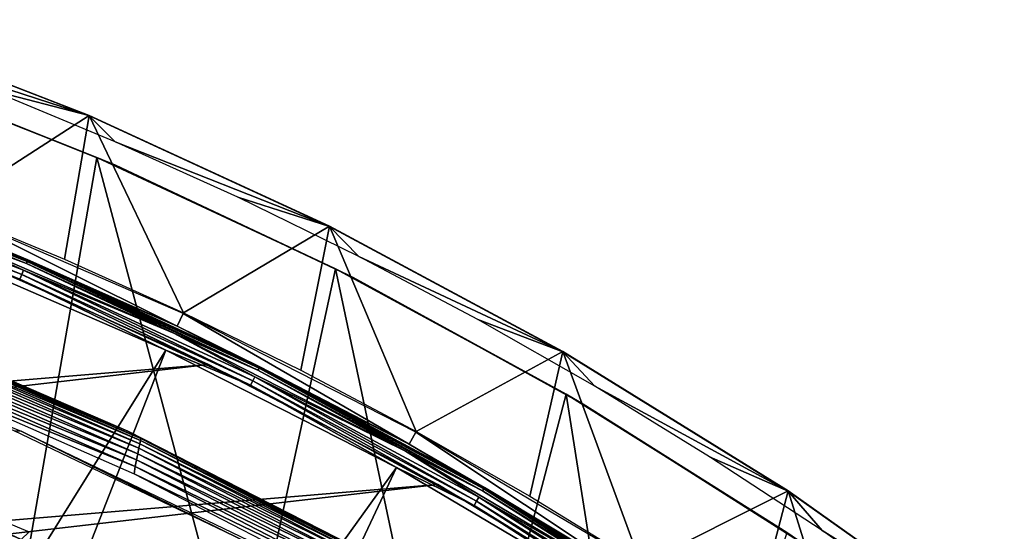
# Model space of a CAD drawing. Header units: millimetres. Extents: x -30.2 to 30.2, y -30.7 to 30.2.
# Tile 63 of 70: x 11.3 to 18.2, y 24.9 to 28.5. Entities that reach past the tile are written whole.
import ezdxf

# ---------------------------------------------------------------- set-up
doc = ezdxf.new("R2010")
doc.units = ezdxf.units.MM
doc.header["$LTSCALE"] = 65.185185
for name, color, linetype in [('1', 7, 'CONTINUOUS'), ('10', 7, 'CONTINUOUS'), ('15', 7, 'CONTINUOUS'), ('16', 7, 'CONTINUOUS'), ('28', 7, 'CONTINUOUS'), ('30', 7, 'CONTINUOUS'), ('33', 7, 'CONTINUOUS'), ('35', 7, 'CONTINUOUS'), ('37', 7, 'CONTINUOUS'), ('41', 7, 'CONTINUOUS'), ('42', 7, 'CONTINUOUS'), ('5', 7, 'CONTINUOUS'), ('7', 7, 'CONTINUOUS'), ('9', 7, 'CONTINUOUS')]:
    doc.layers.add(name, color=color, linetype=linetype)

msp = doc.modelspace()

# ---------------------------------------------------------------- linework, layer by layer
at = {"layer": '1', "color": 251, "linetype": 'Continuous', "true_color": 0x4c4c4c}
for points in [[(9.702, 25.5464, 4.2035), (9.7552, 25.601, 0.1965), (11.3132, 24.8748, 4.2035), (9.702, 25.5464, 4.2035)], [(9.7552, 25.601, 0.1965), (11.3684, 24.9265, 0.1965), (11.3132, 24.8748, 4.2035), (9.7552, 25.601, 0.1965)]]:
    msp.add_3dface(points, dxfattribs=at)
at = {"layer": '10', "color": 251, "linetype": 'Continuous', "true_color": 0x4c4c4c}
for points in [[(9.677, 27.4613, 5.9217), (11.3492, 26.8135, 5.9217), (9.6827, 27.4775, 5.8888), (9.677, 27.4613, 5.9217)], [(9.677, 27.4613, 5.9217), (10.71, 27.0504, 5.9508), (11.3492, 26.8135, 5.9217), (9.677, 27.4613, 5.9217)], [(9.6863, 27.4877, 5.8533), (9.6827, 27.4775, 5.8888), (11.3559, 26.8293, 5.8888), (9.6863, 27.4877, 5.8533)], [(9.6827, 27.4775, 5.8888), (11.3492, 26.8135, 5.9217), (11.3559, 26.8293, 5.8888), (9.6827, 27.4775, 5.8888)], [(11.3601, 26.8392, 5.8533), (10.7303, 27.1016, 5.8165), (9.6863, 27.4877, 5.8533), (11.3601, 26.8392, 5.8533)], [(11.3601, 26.8392, 5.8533), (9.6863, 27.4877, 5.8533), (11.3559, 26.8293, 5.8888), (11.3601, 26.8392, 5.8533)], [(12.4108, 26.3743, 5.8165), (10.7303, 27.1016, 5.8165), (11.3601, 26.8392, 5.8533), (12.4108, 26.3743, 5.8165)], [(10.71, 27.0504, 5.9508), (12.3874, 26.3246, 5.9508), (11.3492, 26.8135, 5.9217), (10.71, 27.0504, 5.9508)], [(11.3492, 26.8135, 5.9217), (12.9783, 26.0639, 5.9217), (11.3559, 26.8293, 5.8888), (11.3492, 26.8135, 5.9217)], [(11.3492, 26.8135, 5.9217), (12.3874, 26.3246, 5.9508), (12.9783, 26.0639, 5.9217), (11.3492, 26.8135, 5.9217)], [(11.3601, 26.8392, 5.8533), (11.3559, 26.8293, 5.8888), (12.986, 26.0793, 5.8888), (11.3601, 26.8392, 5.8533)], [(11.3559, 26.8293, 5.8888), (12.9783, 26.0639, 5.9217), (12.986, 26.0793, 5.8888), (11.3559, 26.8293, 5.8888)], [(12.9908, 26.089, 5.8533), (12.4108, 26.3743, 5.8165), (11.3601, 26.8392, 5.8533), (12.9908, 26.089, 5.8533)], [(12.9908, 26.089, 5.8533), (11.3601, 26.8392, 5.8533), (12.986, 26.0793, 5.8888), (12.9908, 26.089, 5.8533)], [(12.3874, 26.3246, 5.9508), (14.0159, 25.4948, 5.9508), (12.9783, 26.0639, 5.9217), (12.3874, 26.3246, 5.9508)], [(14.0424, 25.543, 5.8165), (12.4108, 26.3743, 5.8165), (12.9908, 26.089, 5.8533), (14.0424, 25.543, 5.8165)], [(12.9783, 26.0639, 5.9217), (14.5582, 25.2155, 5.9217), (12.986, 26.0793, 5.8888), (12.9783, 26.0639, 5.9217)], [(12.9783, 26.0639, 5.9217), (14.0159, 25.4948, 5.9508), (14.5582, 25.2155, 5.9217), (12.9783, 26.0639, 5.9217)], [(12.9908, 26.089, 5.8533), (12.986, 26.0793, 5.8888), (14.5668, 25.2304, 5.8888), (12.9908, 26.089, 5.8533)], [(12.986, 26.0793, 5.8888), (14.5582, 25.2155, 5.9217), (14.5668, 25.2304, 5.8888), (12.986, 26.0793, 5.8888)], [(14.5722, 25.2398, 5.8533), (14.0424, 25.543, 5.8165), (12.9908, 26.089, 5.8533), (14.5722, 25.2398, 5.8533)], [(14.5722, 25.2398, 5.8533), (12.9908, 26.089, 5.8533), (14.5668, 25.2304, 5.8888), (14.5722, 25.2398, 5.8533)], [(14.0159, 25.4948, 5.9508), (15.5891, 24.5644, 5.9508), (14.5582, 25.2155, 5.9217), (14.0159, 25.4948, 5.9508)], [(15.6185, 24.6109, 5.8165), (14.0424, 25.543, 5.8165), (14.5722, 25.2398, 5.8533), (15.6185, 24.6109, 5.8165)], [(14.5582, 25.2155, 5.9217), (16.0829, 24.2715, 5.9217), (14.5668, 25.2304, 5.8888), (14.5582, 25.2155, 5.9217)], [(14.5582, 25.2155, 5.9217), (15.5891, 24.5644, 5.9508), (16.0829, 24.2715, 5.9217), (14.5582, 25.2155, 5.9217)], [(14.5722, 25.2398, 5.8533), (14.5668, 25.2304, 5.8888), (16.0924, 24.2858, 5.8888), (14.5722, 25.2398, 5.8533)], [(14.5668, 25.2304, 5.8888), (16.0829, 24.2715, 5.9217), (16.0924, 24.2858, 5.8888), (14.5668, 25.2304, 5.8888)], [(16.0983, 24.2948, 5.8533), (15.6185, 24.6109, 5.8165), (14.5722, 25.2398, 5.8533), (16.0983, 24.2948, 5.8533)], [(16.0983, 24.2948, 5.8533), (14.5722, 25.2398, 5.8533), (16.0924, 24.2858, 5.8888), (16.0983, 24.2948, 5.8533)]]:
    msp.add_3dface(points, dxfattribs=at)
at = {"layer": '15', "color": 4, "linetype": 'Continuous'}
for points in [[(11.3124, 25.635, -120.4956), (11.2627, 25.6368, -122.6017), (9.6662, 26.3, -120.4956), (11.3124, 25.635, -120.4956)], [(12.8597, 24.8742, -122.6017), (11.2627, 25.6368, -122.6017), (11.3124, 25.635, -120.4956), (12.8597, 24.8742, -122.6017)], [(12.9132, 24.8672, -120.4956), (12.8597, 24.8742, -122.6017), (11.3124, 25.635, -120.4956), (12.9132, 24.8672, -120.4956)]]:
    msp.add_3dface(points, dxfattribs=at)
at = {"layer": '16', "color": 4, "linetype": 'Continuous'}
for points in [[(10.0532, 28.5288, -119.7983), (10.7683, 27.1975, -0.1983), (11.7904, 27.8558, -119.7983), (10.0532, 28.5288, -119.7983)], [(10.7683, 27.1975, -0.1983), (11.6172, 26.8458, -0.1983), (11.7904, 27.8558, -119.7983), (10.7683, 27.1975, -0.1983)], [(11.6172, 26.8458, -0.1983), (12.4547, 26.4677, -0.1983), (11.7904, 27.8558, -119.7983), (11.6172, 26.8458, -0.1983)], [(11.7904, 27.8558, -119.7983), (12.4547, 26.4677, -0.1983), (13.4828, 27.0772, -119.7983), (11.7904, 27.8558, -119.7983)], [(12.4547, 26.4677, -0.1983), (13.28, 26.0634, -0.1983), (13.4828, 27.0772, -119.7983), (12.4547, 26.4677, -0.1983)], [(13.28, 26.0634, -0.1983), (14.0921, 25.6334, -0.1983), (13.4828, 27.0772, -119.7983), (13.28, 26.0634, -0.1983)], [(13.4828, 27.0772, -119.7983), (14.0921, 25.6334, -0.1983), (15.1242, 26.1958, -119.7983), (13.4828, 27.0772, -119.7983)], [(14.0921, 25.6334, -0.1983), (14.8903, 25.1781, -0.1983), (15.1242, 26.1958, -119.7983), (14.0921, 25.6334, -0.1983)], [(14.8903, 25.1781, -0.1983), (15.6738, 24.698, -0.1983), (15.1242, 26.1958, -119.7983), (14.8903, 25.1781, -0.1983)], [(15.1242, 26.1958, -119.7983), (15.6738, 24.698, -0.1983), (16.7081, 25.2151, -119.7983), (15.1242, 26.1958, -119.7983)], [(15.6738, 24.698, -0.1983), (16.4419, 24.1935, -0.1983), (16.7081, 25.2151, -119.7983), (15.6738, 24.698, -0.1983)], [(16.4419, 24.1935, -0.1983), (17.1937, 23.6651, -0.1983), (16.7081, 25.2151, -119.7983), (16.4419, 24.1935, -0.1983)], [(16.7081, 25.2151, -119.7983), (17.1937, 23.6651, -0.1983), (18.2287, 24.1387, -119.7983), (16.7081, 25.2151, -119.7983)]]:
    msp.add_3dface(points, dxfattribs=at)
at = {"layer": '28', "color": 251, "linetype": 'Continuous', "true_color": 0x4c4c4c}
for points in [[(11.7896, 27.8541, -120.2035), (10.2128, 28.3671, -125.7544), (10.0526, 28.5271, -120.2035), (11.7896, 27.8541, -120.2035)], [(11.0988, 28.0323, -125.7544), (10.2128, 28.3671, -125.7544), (11.7896, 27.8541, -120.2035), (11.0988, 28.0323, -125.7544)], [(11.9738, 27.6699, -125.7544), (11.0988, 28.0323, -125.7544), (11.7896, 27.8541, -120.2035), (11.9738, 27.6699, -125.7544)], [(13.482, 27.0755, -120.2035), (11.9738, 27.6699, -125.7544), (11.7896, 27.8541, -120.2035), (13.482, 27.0755, -120.2035)], [(12.8371, 27.2801, -125.7544), (11.9738, 27.6699, -125.7544), (13.482, 27.0755, -120.2035), (12.8371, 27.2801, -125.7544)], [(13.6876, 26.8635, -125.7544), (12.8371, 27.2801, -125.7544), (13.482, 27.0755, -120.2035), (13.6876, 26.8635, -125.7544)], [(15.1232, 26.1942, -120.2035), (13.6876, 26.8635, -125.7544), (13.482, 27.0755, -120.2035), (15.1232, 26.1942, -120.2035)], [(14.5247, 26.4203, -125.7544), (13.6876, 26.8635, -125.7544), (15.1232, 26.1942, -120.2035), (14.5247, 26.4203, -125.7544)], [(15.3474, 25.951, -125.7544), (14.5247, 26.4203, -125.7544), (15.1232, 26.1942, -120.2035), (15.3474, 25.951, -125.7544)], [(16.7071, 25.2135, -120.2035), (15.3474, 25.951, -125.7544), (15.1232, 26.1942, -120.2035), (16.7071, 25.2135, -120.2035)], [(16.1549, 25.4561, -125.7544), (15.3474, 25.951, -125.7544), (16.7071, 25.2135, -120.2035), (16.1549, 25.4561, -125.7544)], [(16.9466, 24.9361, -125.7544), (16.1549, 25.4561, -125.7544), (16.7071, 25.2135, -120.2035), (16.9466, 24.9361, -125.7544)], [(18.2276, 24.1372, -120.2035), (16.9466, 24.9361, -125.7544), (16.7071, 25.2135, -120.2035), (18.2276, 24.1372, -120.2035)], [(17.7215, 24.3915, -125.7544), (16.9466, 24.9361, -125.7544), (18.2276, 24.1372, -120.2035), (17.7215, 24.3915, -125.7544)]]:
    msp.add_3dface(points, dxfattribs=at)
at = {"layer": '30', "color": 251, "linetype": 'Continuous', "true_color": 0x4c4c4c}
for points in [[(10.4292, 26.3412, -123.9544), (10.5109, 26.3028, -124.0022), (12.0626, 25.6344, -123.9544), (10.4292, 26.3412, -123.9544)], [(10.5042, 26.2645, -124.091), (10.4987, 26.2332, -124.1282), (12.1474, 25.5461, -124.091), (10.5042, 26.2645, -124.091)], [(10.5083, 26.2881, -124.0485), (10.5042, 26.2645, -124.091), (12.1522, 25.5697, -124.0485), (10.5083, 26.2881, -124.0485)], [(10.5042, 26.2645, -124.091), (12.1474, 25.5461, -124.091), (12.1522, 25.5697, -124.0485), (10.5042, 26.2645, -124.091)], [(10.5109, 26.3028, -124.0022), (10.5083, 26.2881, -124.0485), (12.1553, 25.5845, -124.0022), (10.5109, 26.3028, -124.0022)], [(10.5083, 26.2881, -124.0485), (12.1522, 25.5697, -124.0485), (12.1553, 25.5845, -124.0022), (10.5083, 26.2881, -124.0485)], [(10.5109, 26.3028, -124.0022), (12.1553, 25.5845, -124.0022), (12.0626, 25.6344, -123.9544), (10.5109, 26.3028, -124.0022)], [(10.4921, 26.1952, -124.1587), (10.4847, 26.152, -124.1814), (12.1332, 25.4767, -124.1587), (10.4921, 26.1952, -124.1587)], [(10.4987, 26.2332, -124.1282), (10.4921, 26.1952, -124.1587), (12.1409, 25.5148, -124.1282), (10.4987, 26.2332, -124.1282)], [(10.4921, 26.1952, -124.1587), (12.1332, 25.4767, -124.1587), (12.1409, 25.5148, -124.1282), (10.4921, 26.1952, -124.1587)], [(10.4987, 26.2332, -124.1282), (12.1409, 25.5148, -124.1282), (12.1474, 25.5461, -124.091), (10.4987, 26.2332, -124.1282)], [(10.4847, 26.152, -124.1814), (10.4766, 26.1052, -124.1953), (12.1244, 25.4334, -124.1814), (10.4847, 26.152, -124.1814)], [(10.4847, 26.152, -124.1814), (12.1244, 25.4334, -124.1814), (12.1332, 25.4767, -124.1587), (10.4847, 26.152, -124.1814)], [(12.1148, 25.3864, -124.1953), (10.4766, 26.1052, -124.1953), (10.471, 26.0554, -124.2), (12.1148, 25.3864, -124.1953)], [(12.1079, 25.3363, -124.2), (12.1148, 25.3864, -124.1953), (10.471, 26.0554, -124.2), (12.1079, 25.3363, -124.2)], [(10.4766, 26.1052, -124.1953), (12.1148, 25.3864, -124.1953), (12.1244, 25.4334, -124.1814), (10.4766, 26.1052, -124.1953)], [(12.0626, 25.6344, -123.9544), (12.1553, 25.5845, -124.0022), (13.6484, 24.8264, -123.9544), (12.0626, 25.6344, -123.9544)], [(12.1522, 25.5697, -124.0485), (12.1474, 25.5461, -124.091), (13.7473, 24.7487, -124.0485), (12.1522, 25.5697, -124.0485)], [(12.1553, 25.5845, -124.0022), (12.1522, 25.5697, -124.0485), (13.7509, 24.7635, -124.0022), (12.1553, 25.5845, -124.0022)], [(12.1522, 25.5697, -124.0485), (13.7473, 24.7487, -124.0485), (13.7509, 24.7635, -124.0022), (12.1522, 25.5697, -124.0485)], [(12.1553, 25.5845, -124.0022), (13.7509, 24.7635, -124.0022), (13.6484, 24.8264, -123.9544), (12.1553, 25.5845, -124.0022)], [(12.1409, 25.5148, -124.1282), (12.1332, 25.4767, -124.1587), (13.7342, 24.6936, -124.1282), (12.1409, 25.5148, -124.1282)], [(12.1474, 25.5461, -124.091), (12.1409, 25.5148, -124.1282), (13.7417, 24.7251, -124.091), (12.1474, 25.5461, -124.091)], [(12.1409, 25.5148, -124.1282), (13.7342, 24.6936, -124.1282), (13.7417, 24.7251, -124.091), (12.1409, 25.5148, -124.1282)], [(12.1474, 25.5461, -124.091), (13.7417, 24.7251, -124.091), (13.7473, 24.7487, -124.0485), (12.1474, 25.5461, -124.091)], [(12.1244, 25.4334, -124.1814), (12.1148, 25.3864, -124.1953), (13.7151, 24.612, -124.1814), (12.1244, 25.4334, -124.1814)], [(12.1332, 25.4767, -124.1587), (12.1244, 25.4334, -124.1814), (13.7253, 24.6555, -124.1587), (12.1332, 25.4767, -124.1587)], [(12.1244, 25.4334, -124.1814), (13.7151, 24.612, -124.1814), (13.7253, 24.6555, -124.1587), (12.1244, 25.4334, -124.1814)], [(12.1332, 25.4767, -124.1587), (13.7253, 24.6555, -124.1587), (13.7342, 24.6936, -124.1282), (12.1332, 25.4767, -124.1587)], [(13.704, 24.565, -124.1953), (12.1148, 25.3864, -124.1953), (12.1079, 25.3363, -124.2), (13.704, 24.565, -124.1953)], [(12.1148, 25.3864, -124.1953), (13.704, 24.565, -124.1953), (13.7151, 24.612, -124.1814), (12.1148, 25.3864, -124.1953)], [(13.6957, 24.5144, -124.2), (13.704, 24.565, -124.1953), (12.1079, 25.3363, -124.2), (13.6957, 24.5144, -124.2)]]:
    msp.add_3dface(points, dxfattribs=at)
at = {"layer": '33', "color": 251, "linetype": 'Continuous', "true_color": 0x4c4c4c}
for points in [[(10.129, 28.2381, -526), (10.2598, 28.1911, -126), (11.8445, 27.5608, -526), (10.129, 28.2381, -526)], [(10.2598, 28.1911, -126), (11.9771, 27.5054, -126), (11.8445, 27.5608, -526), (10.2598, 28.1911, -126)], [(11.8445, 27.5608, -526), (11.9771, 27.5054, -126), (13.5236, 26.7766, -526), (11.8445, 27.5608, -526)], [(11.9771, 27.5054, -126), (13.6483, 26.7156, -126), (13.5236, 26.7766, -526), (11.9771, 27.5054, -126)], [(13.5236, 26.7766, -526), (13.6483, 26.7156, -126), (15.1464, 25.895, -526), (13.5236, 26.7766, -526)], [(13.6483, 26.7156, -126), (15.2651, 25.8259, -126), (15.1464, 25.895, -526), (13.6483, 26.7156, -126)], [(15.1464, 25.895, -526), (15.2651, 25.8259, -126), (16.6998, 24.9221, -526), (15.1464, 25.895, -526)], [(15.2651, 25.8259, -126), (16.8195, 24.8416, -126), (16.6998, 24.9221, -526), (15.2651, 25.8259, -126)]]:
    msp.add_3dface(points, dxfattribs=at)
at = {"layer": '35', "color": 251, "linetype": 'Continuous', "true_color": 0x4c4c4c}
msp.add_3dface([(9.7206, 25.1891, -526), (11.3155, 24.5123, -526), (11.188, 24.5729, -126), (9.7206, 25.1891, -526)], dxfattribs=at)
at = {"layer": '37', "color": 251, "linetype": 'Continuous', "true_color": 0x4c4c4c}
for points in [[(10.129, 28.2381, -526), (11.3155, 24.5123, -526), (9.7206, 25.1891, -526), (10.129, 28.2381, -526)], [(10.129, 28.2381, -526), (11.8445, 27.5608, -526), (11.3155, 24.5123, -526), (10.129, 28.2381, -526)], [(11.8445, 27.5608, -526), (12.866, 23.7354, -526), (11.3155, 24.5123, -526), (11.8445, 27.5608, -526)], [(11.8445, 27.5608, -526), (13.5236, 26.7766, -526), (12.866, 23.7354, -526), (11.8445, 27.5608, -526)], [(13.5236, 26.7766, -526), (14.3522, 22.8694, -526), (12.866, 23.7354, -526), (13.5236, 26.7766, -526)], [(13.5236, 26.7766, -526), (15.1464, 25.895, -526), (14.3522, 22.8694, -526), (13.5236, 26.7766, -526)], [(15.1464, 25.895, -526), (15.774, 21.9133, -526), (14.3522, 22.8694, -526), (15.1464, 25.895, -526)], [(15.1464, 25.895, -526), (16.6998, 24.9221, -526), (15.774, 21.9133, -526), (15.1464, 25.895, -526)]]:
    msp.add_3dface(points, dxfattribs=at)
at = {"layer": '41', "linetype": 'Continuous'}
for points in [[(10.9667, 26.8465, -528), (12.6308, 26.1048, -528), (-16.7909, 23.6446, -528), (10.9667, 26.8465, -528)], [(12.6308, 26.1048, -528), (14.245, 25.2602, -528), (-18.2425, 22.5436, -528), (12.6308, 26.1048, -528)], [(-16.7909, 23.6446, -528), (12.6308, 26.1048, -528), (-18.2425, 22.5436, -528), (-16.7909, 23.6446, -528)], [(14.245, 25.2602, -528), (15.803, 24.316, -528), (-19.622, 21.3536, -528), (14.245, 25.2602, -528)], [(-18.2425, 22.5436, -528), (14.245, 25.2602, -528), (-19.622, 21.3536, -528), (-18.2425, 22.5436, -528)]]:
    msp.add_3dface(points, dxfattribs=at)
at = {"layer": '42', "linetype": 'Continuous'}
for points in [[(12.6308, 26.1048, -528), (10.9667, 26.8465, -528), (12.6308, 26.1049, -526), (12.6308, 26.1048, -528)], [(12.6308, 26.1049, -526), (10.9667, 26.8465, -528), (10.9667, 26.8464, -526), (12.6308, 26.1049, -526)], [(14.245, 25.2603, -526), (12.6308, 26.1048, -528), (12.6308, 26.1049, -526), (14.245, 25.2603, -526)], [(14.245, 25.2602, -528), (12.6308, 26.1048, -528), (14.245, 25.2603, -526), (14.245, 25.2602, -528)], [(15.803, 24.316, -526), (14.245, 25.2602, -528), (14.245, 25.2603, -526), (15.803, 24.316, -526)], [(15.803, 24.316, -528), (14.245, 25.2602, -528), (15.803, 24.316, -526), (15.803, 24.316, -528)]]:
    msp.add_3dface(points, dxfattribs=at)
at = {"layer": '5', "color": 251, "linetype": 'Continuous', "true_color": 0x4c4c4c}
for points in [[(12.3315, 26.2057, 6.0125), (10.6617, 26.9283, 6.0125), (8.4753, 20.0236, 6.4437), (12.3315, 26.2057, 6.0125)], [(9.6919, 19.4639, 6.4437), (12.3315, 26.2057, 6.0125), (8.4753, 20.0236, 6.4437), (9.6919, 19.4639, 6.4437)], [(13.9526, 25.3797, 6.0125), (12.3315, 26.2057, 6.0125), (9.6919, 19.4639, 6.4437), (13.9526, 25.3797, 6.0125)], [(10.8717, 18.8304, 6.4437), (13.9526, 25.3797, 6.0125), (9.6919, 19.4639, 6.4437), (10.8717, 18.8304, 6.4437)], [(15.5187, 24.4535, 6.0125), (13.9526, 25.3797, 6.0125), (10.8717, 18.8304, 6.4437), (15.5187, 24.4535, 6.0125)]]:
    msp.add_3dface(points, dxfattribs=at)
at = {"layer": '7', "color": 251, "linetype": 'Continuous', "true_color": 0x4c4c4c}
for points in [[(12.4108, 26.3743, 5.8165), (10.7663, 27.1927, 0.2035), (10.7303, 27.1016, 5.8165), (12.4108, 26.3743, 5.8165)], [(12.4525, 26.463, 0.2035), (10.7663, 27.1927, 0.2035), (12.4108, 26.3743, 5.8165), (12.4525, 26.463, 0.2035)], [(14.0424, 25.543, 5.8165), (12.4525, 26.463, 0.2035), (12.4108, 26.3743, 5.8165), (14.0424, 25.543, 5.8165)], [(14.0896, 25.6289, 0.2035), (12.4525, 26.463, 0.2035), (14.0424, 25.543, 5.8165), (14.0896, 25.6289, 0.2035)], [(15.6185, 24.6109, 5.8165), (14.0896, 25.6289, 0.2035), (14.0424, 25.543, 5.8165), (15.6185, 24.6109, 5.8165)], [(15.671, 24.6936, 0.2035), (14.0896, 25.6289, 0.2035), (15.6185, 24.6109, 5.8165), (15.671, 24.6936, 0.2035)]]:
    msp.add_3dface(points, dxfattribs=at)
at = {"layer": '9', "color": 251, "linetype": 'Continuous', "true_color": 0x4c4c4c}
for points in [[(9.6379, 27.3503, 6.0066), (11.3033, 26.7051, 6.0066), (9.6495, 27.3832, 5.994), (9.6379, 27.3503, 6.0066)], [(9.6495, 27.3832, 5.994), (11.3169, 26.7372, 5.994), (9.6601, 27.4133, 5.9751), (9.6495, 27.3832, 5.994)], [(9.6495, 27.3832, 5.994), (11.3033, 26.7051, 6.0066), (11.3169, 26.7372, 5.994), (9.6495, 27.3832, 5.994)], [(9.6601, 27.4133, 5.9751), (11.3169, 26.7372, 5.994), (11.3294, 26.7667, 5.9751), (9.6601, 27.4133, 5.9751)], [(9.6601, 27.4133, 5.9751), (11.3294, 26.7667, 5.9751), (10.71, 27.0504, 5.9508), (9.6601, 27.4133, 5.9751)], [(9.6379, 27.3503, 6.0066), (10.6617, 26.9283, 6.0125), (11.3033, 26.7051, 6.0066), (9.6379, 27.3503, 6.0066)], [(10.71, 27.0504, 5.9508), (11.3294, 26.7667, 5.9751), (12.3874, 26.3246, 5.9508), (10.71, 27.0504, 5.9508)], [(10.6617, 26.9283, 6.0125), (12.3315, 26.2057, 6.0125), (11.3033, 26.7051, 6.0066), (10.6617, 26.9283, 6.0125)], [(11.3033, 26.7051, 6.0066), (12.9258, 25.9586, 6.0066), (11.3169, 26.7372, 5.994), (11.3033, 26.7051, 6.0066)], [(11.3169, 26.7372, 5.994), (12.9414, 25.9898, 5.994), (11.3294, 26.7667, 5.9751), (11.3169, 26.7372, 5.994)], [(11.3169, 26.7372, 5.994), (12.9258, 25.9586, 6.0066), (12.9414, 25.9898, 5.994), (11.3169, 26.7372, 5.994)], [(11.3294, 26.7667, 5.9751), (12.9414, 25.9898, 5.994), (12.9557, 26.0185, 5.9751), (11.3294, 26.7667, 5.9751)], [(11.3294, 26.7667, 5.9751), (12.9557, 26.0185, 5.9751), (12.3874, 26.3246, 5.9508), (11.3294, 26.7667, 5.9751)], [(11.3033, 26.7051, 6.0066), (12.3315, 26.2057, 6.0125), (12.9258, 25.9586, 6.0066), (11.3033, 26.7051, 6.0066)], [(12.3874, 26.3246, 5.9508), (12.9557, 26.0185, 5.9751), (14.0159, 25.4948, 5.9508), (12.3874, 26.3246, 5.9508)], [(12.3315, 26.2057, 6.0125), (13.9526, 25.3797, 6.0125), (12.9258, 25.9586, 6.0066), (12.3315, 26.2057, 6.0125)], [(12.9258, 25.9586, 6.0066), (14.4994, 25.1136, 6.0066), (12.9414, 25.9898, 5.994), (12.9258, 25.9586, 6.0066)], [(12.9414, 25.9898, 5.994), (14.5168, 25.1439, 5.994), (12.9557, 26.0185, 5.9751), (12.9414, 25.9898, 5.994)], [(12.9414, 25.9898, 5.994), (14.4994, 25.1136, 6.0066), (14.5168, 25.1439, 5.994), (12.9414, 25.9898, 5.994)], [(12.9557, 26.0185, 5.9751), (14.5168, 25.1439, 5.994), (14.5328, 25.1715, 5.9751), (12.9557, 26.0185, 5.9751)], [(12.9557, 26.0185, 5.9751), (14.5328, 25.1715, 5.9751), (14.0159, 25.4948, 5.9508), (12.9557, 26.0185, 5.9751)], [(12.9258, 25.9586, 6.0066), (13.9526, 25.3797, 6.0125), (14.4994, 25.1136, 6.0066), (12.9258, 25.9586, 6.0066)], [(14.0159, 25.4948, 5.9508), (14.5328, 25.1715, 5.9751), (15.5891, 24.5644, 5.9508), (14.0159, 25.4948, 5.9508)], [(13.9526, 25.3797, 6.0125), (15.5187, 24.4535, 6.0125), (14.4994, 25.1136, 6.0066), (13.9526, 25.3797, 6.0125)], [(14.4994, 25.1136, 6.0066), (16.0179, 24.1734, 6.0066), (14.5168, 25.1439, 5.994), (14.4994, 25.1136, 6.0066)], [(14.5168, 25.1439, 5.994), (16.0372, 24.2025, 5.994), (14.5328, 25.1715, 5.9751), (14.5168, 25.1439, 5.994)], [(14.5168, 25.1439, 5.994), (16.0179, 24.1734, 6.0066), (16.0372, 24.2025, 5.994), (14.5168, 25.1439, 5.994)], [(14.5328, 25.1715, 5.9751), (16.0372, 24.2025, 5.994), (16.0548, 24.2292, 5.9751), (14.5328, 25.1715, 5.9751)], [(14.5328, 25.1715, 5.9751), (16.0548, 24.2292, 5.9751), (15.5891, 24.5644, 5.9508), (14.5328, 25.1715, 5.9751)], [(14.4994, 25.1136, 6.0066), (15.5187, 24.4535, 6.0125), (16.0179, 24.1734, 6.0066), (14.4994, 25.1136, 6.0066)]]:
    msp.add_3dface(points, dxfattribs=at)

doc.saveas('drawing.dxf')
